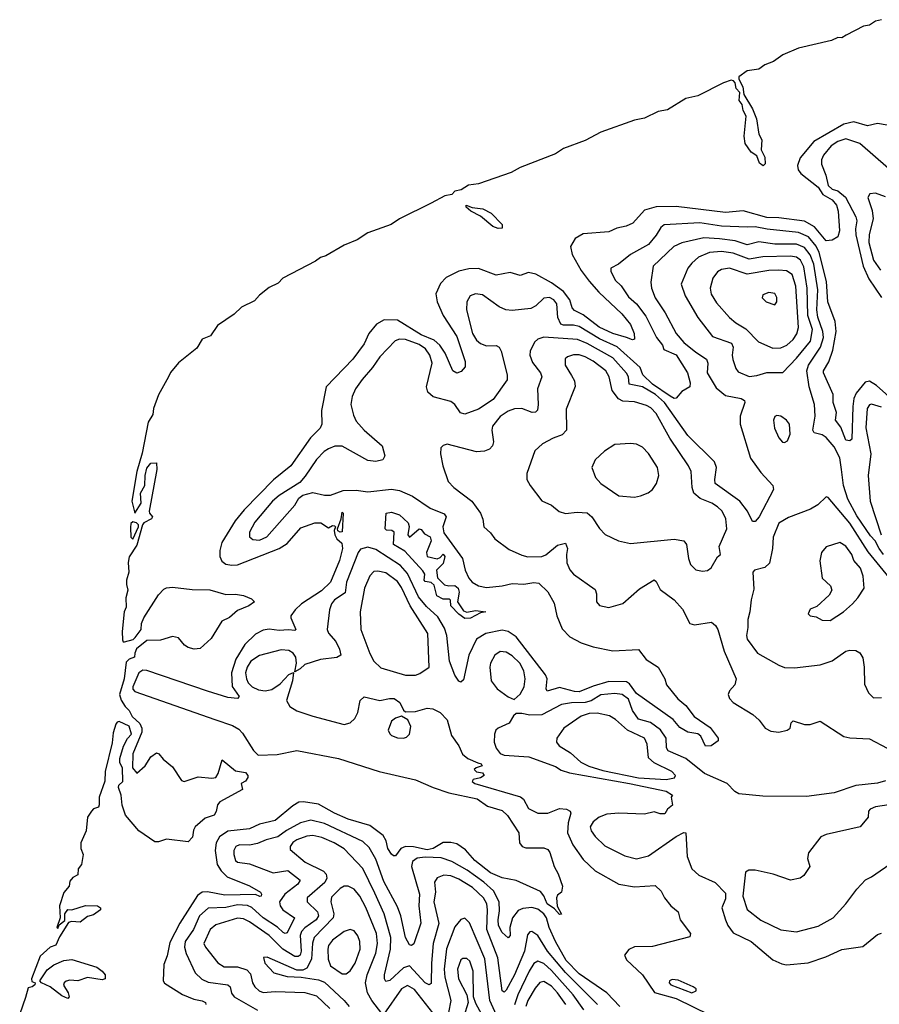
# Model space of a CAD drawing. Extents: x 1552294 to 1694791, y 811929 to 917222.
# Tile 27 of 256: x 1554131 to 1558484, y 858226 to 863214. Entities that reach past the tile are written whole.
import ezdxf

# ---------------------------------------------------------------- set-up
doc = ezdxf.new("R2010")
doc.units = 0

msp = doc.modelspace()

# ---------------------------------------------------------------- linework, layer by layer
at = {"layer": '0CON10XD'}
for points in [[(1558495.7, 863214.3), (1558465, 863206.7), (1558435, 863186.3), (1558405, 863180.8), (1558316.7, 863136.7), (1558295, 863121.8), (1558273.7, 863123.7), (1558241.7, 863108.3), (1558075, 863070.2), (1557995, 863035.9), (1557947.8, 863002.2), (1557904.6, 862985), (1557875, 862963.9), (1557815, 862955.5), (1557773.5, 862925), (1557772.2, 862912.3), (1557793.5, 862875), (1557798.9, 862835), (1557842.3, 862762.3), (1557862.5, 862712.5), (1557874.4, 862635), (1557890, 862605), (1557885.6, 862555), (1557905, 862517.5), (1557905.6, 862484.4), (1557896.7, 862473.3), (1557877.7, 862487.7), (1557864.2, 862524.2), (1557835, 862543.3), (1557805, 862587.5), (1557800, 862625), (1557809.7, 862725), (1557794.8, 862754.8), (1557789.1, 862785), (1557774.2, 862804.2), (1557778.6, 862845), (1557758.9, 862865), (1557754.7, 862895), (1557746.7, 862905), (1557735, 862907.6), (1557695, 862894.4), (1557565, 862829.2), (1557505, 862815.6), (1557411.9, 862758.1), (1557365, 862748.8), (1557295, 862715.8), (1557244.9, 862705.1), (1557075, 862644.8), (1556995, 862601.5), (1556885, 862561.9), (1556844.5, 862535.5), (1556665, 862466), (1556620.5, 862439.5), (1556455, 862383.3), (1556404.4, 862375.6), (1556367.3, 862352.7), (1556335, 862345.4), (1556320.5, 862329.5), (1556285, 862321.2), (1556215.5, 862285.5), (1556055, 862205.5), (1556012.6, 862177.4), (1555894.7, 862135), (1555840.3, 862099.7), (1555775, 862071.3), (1555682.2, 862017.8), (1555655, 862009.5), (1555629.1, 861990.9), (1555463.1, 861905), (1555440.5, 861879.5), (1555395, 861857.5), (1555345, 861819.6), (1555319.6, 861790.4), (1555255, 861757.4), (1555217.6, 861722.4), (1555133.1, 861665), (1555096.9, 861613.1), (1555055, 861596.6), (1555029, 861551), (1554935, 861475.2), (1554895, 861427.5), (1554884.9, 861405.1), (1554835, 861314), (1554808.9, 861245), (1554805.6, 861215), (1554782.6, 861175), (1554751.2, 861018.8), (1554724.7, 860924.7), (1554698.8, 860775), (1554715, 860714), (1554747.1, 860765), (1554742.5, 860815), (1554765.8, 860855), (1554766, 860905), (1554775, 860942.5), (1554795, 860967.5), (1554825, 860970), (1554826.4, 860936.4), (1554787.1, 860725), (1554788, 860715), (1554804, 860695), (1554798.8, 860685), (1554760, 860665), (1554752.5, 860655), (1554725, 860552.5), (1554685, 860492.5), (1554680, 860465), (1554684.5, 860415), (1554671.8, 860375), (1554672.8, 860352.8), (1554678.6, 860325), (1554669.2, 860285), (1554671.3, 860238.7), (1554660.5, 860215), (1554649.5, 860115), (1554652, 860072), (1554655, 860063.1), (1554662, 860062), (1554705.3, 860074.7), (1554716.9, 860085), (1554746, 860125), (1554748.8, 860155), (1554760, 860185), (1554835, 860301.2), (1554860.9, 860329.1), (1554875, 860336), (1554905, 860339.2), (1555005, 860328), (1555095, 860325.8), (1555175, 860302.5), (1555223.9, 860303.9), (1555265, 860296.7), (1555305, 860280), (1555320, 860265), (1555292.5, 860245), (1555235, 860220.6), (1555194.4, 860185.6), (1555155, 860167.1), (1555100.3, 860079.7), (1555045, 860029.2), (1555015, 860025.8), (1554985, 860034.2), (1554965.6, 860045.6), (1554935, 860082.2), (1554905, 860088.9), (1554845, 860071.8), (1554775, 860069.5), (1554723.4, 860026.6), (1554714.1, 860005), (1554713.1, 859985), (1554685, 859974.6), (1554670, 859960), (1554660, 859875), (1554636.4, 859796.4), (1554645, 859767.1), (1554664.8, 859735), (1554685.5, 859715), (1554700.9, 859685), (1554739.5, 859649.5), (1554749.8, 859625), (1554750, 859605), (1554703.8, 859495), (1554702.8, 859425), (1554725, 859398), (1554766.7, 859435), (1554795, 859480), (1554825, 859500), (1554835.9, 859495.9), (1554858.3, 859468.3), (1554905, 859428.8), (1554950, 859360), (1554965, 859354.4), (1555035, 859379.4), (1555105, 859371.3), (1555125.4, 859374.6), (1555137.1, 859395), (1555156.7, 859465), (1555225, 859408.8), (1555275, 859400), (1555286.2, 859385), (1555286.2, 859375), (1555275, 859357.5), (1555252.5, 859345), (1555260, 859315), (1555145, 859252.5), (1555132.4, 859237.6), (1555126.8, 859203.2), (1555116.2, 859185), (1555071.2, 859168.8), (1555020, 859125), (1555011.7, 859108.3), (1555007, 859073), (1554985, 859048.8), (1554875, 859063.4), (1554835, 859049.6), (1554815, 859049), (1554735, 859104.4), (1554667.9, 859185), (1554650, 859235), (1554645.8, 859285), (1554632.5, 859325), (1554632.7, 859337.3), (1554654.2, 859355.8), (1554651.9, 859425), (1554638.8, 859448.8), (1554639.2, 859470.8), (1554656.4, 859533.6), (1554677.6, 859572.4), (1554698.2, 859595), (1554685.3, 859635.3), (1554635, 859658.3), (1554625, 859655.9), (1554617.7, 859645), (1554605, 859601.4), (1554599.7, 859550.3), (1554564.8, 859405), (1554563.3, 859356.7), (1554533.9, 859275), (1554533, 859237), (1554530, 859225), (1554505, 859216.2), (1554495, 859205.4), (1554475, 859173.6), (1554467.5, 859105), (1554441.8, 859045), (1554440.8, 859015), (1554452.5, 858985), (1554443.8, 858935), (1554428, 858912), (1554425, 858882.5), (1554401.2, 858868.8), (1554385, 858850), (1554381.2, 858825), (1554355, 858792.5), (1554333.8, 858725), (1554337.1, 858665), (1554320, 858615), (1554325, 858610), (1554331.7, 858628.3), (1554359.2, 858650.8), (1554360, 858685), (1554375, 858705.8), (1554395, 858705.7), (1554465, 858727.1), (1554525.5, 858725.5), (1554541.2, 858715), (1554540, 858705), (1554505, 858678.8), (1554475, 858671.2), (1554437.3, 858642.7), (1554394, 858646), (1554379.3, 858640.7), (1554332.5, 858567.5), (1554315, 858526.2), (1554285, 858516.2), (1554235, 858470), (1554191.1, 858355), (1554192.3, 858342.3), (1554210, 858335), (1554207.5, 858325), (1554195, 858314.2), (1554175, 858310), (1554160.3, 858260.3), (1554131.4, 858178.6)], [(1558525, 862679.5), (1558475, 862688), (1558423.9, 862676.1), (1558355, 862696.8), (1558305, 862685.6), (1558153, 862597), (1558083.7, 862515), (1558070, 862475), (1558073.9, 862453.9), (1558087.1, 862435), (1558175, 862366.7), (1558198.5, 862328.5), (1558245, 862302.3), (1558266.9, 862275), (1558276.7, 862245), (1558282.4, 862145), (1558273.9, 862115), (1558245, 862097), (1558215, 862094.6), (1558157, 862165), (1558105, 862194.5), (1557975, 862211.2), (1557915, 862212.6), (1557795, 862245.6), (1557705, 862237.4), (1557455, 862268.4), (1557355, 862266.8), (1557295, 862249.2), (1557236.7, 862183.3), (1557201.9, 862168.1), (1557155, 862158), (1557115, 862140.3), (1556985, 862129.1), (1556943.8, 862106.2), (1556920.4, 862065), (1556928.9, 862025), (1556975, 861944.5), (1557015, 861890), (1557064, 861834), (1557180.5, 861725), (1557225, 861669.6), (1557243.2, 861625), (1557245, 861596.7), (1557235, 861593.3), (1557204.6, 861604.6), (1557135, 861624.5), (1557065, 861656.7), (1556985, 861718.8), (1556940.4, 861740.4), (1556929.4, 861755), (1556917.8, 861795), (1556885, 861837.9), (1556825, 861881.9), (1556745, 861925.8), (1556707.2, 861932.8), (1556665, 861918.9), (1556615, 861933.5), (1556545, 861920.4), (1556455, 861953.3), (1556405, 861952.5), (1556355, 861940), (1556291.4, 861908.6), (1556262.1, 861877.9), (1556239.3, 861825), (1556245.3, 861785), (1556276.6, 861715), (1556345, 861610), (1556386.7, 861483.3), (1556387.1, 861455), (1556367.4, 861432.6), (1556345, 861424.3), (1556325.4, 861435.4), (1556285.7, 861525.7), (1556258.8, 861565), (1556230.2, 861590.2), (1556165, 861617.7), (1556045, 861692.8), (1555976.6, 861693.4), (1555938, 861672), (1555898.9, 861625), (1555875, 861571.9), (1555817.9, 861495), (1555682.5, 861355), (1555659.4, 861235), (1555661.1, 861165), (1555653.1, 861145), (1555603.4, 861096.6), (1555505, 860954.5), (1555416, 860884), (1555268.8, 860731.2), (1555221.7, 860675), (1555154.3, 860565), (1555144.8, 860525), (1555144.8, 860495), (1555155, 860470.5), (1555175, 860456), (1555205, 860450.6), (1555235, 860453.4), (1555444.5, 860535.5), (1555485, 860561.3), (1555555, 860640.4), (1555625.4, 860664.6), (1555655.5, 860665.5), (1555695, 860640.6), (1555715, 860652.5), (1555725, 860650), (1555730, 860645), (1555723.9, 860626.1), (1555726.7, 860605), (1555738, 860585), (1555762.7, 860562.7), (1555766, 860535), (1555750.6, 860475), (1555705.3, 860365), (1555659.4, 860320.6), (1555558.4, 860255), (1555527.1, 860225), (1555503.9, 860195), (1555503.8, 860185), (1555530, 860125), (1555525, 860119.2), (1555493.3, 860123.3), (1555445, 860119.5), (1555395, 860126.7), (1555365, 860121.3), (1555325, 860100.9), (1555271.5, 860048.5), (1555225.4, 859974.6), (1555204.4, 859905), (1555206.6, 859836.6), (1555243.3, 859785), (1555234.5, 859775.5), (1555185, 859781), (1555082, 859812), (1554775, 859917.7), (1554755, 859919.3), (1554735, 859905.3), (1554703.6, 859835), (1554705, 859822.7), (1554715, 859811.6), (1555119.1, 859669.1), (1555208.2, 859638.1), (1555240.4, 859620.4), (1555260.5, 859600.5), (1555315, 859512.2), (1555338.9, 859488.9), (1555435, 859491.2), (1555535, 859511.4), (1555745, 859471.4), (1555951.8, 859405), (1556135, 859363.4), (1556225, 859324.4), (1556305, 859298.4), (1556447.2, 859267.2), (1556500.2, 859230.2), (1556575, 859208.2), (1556602.2, 859182.2), (1556659.4, 859095), (1556662.9, 859045), (1556675.5, 859025.5), (1556695, 859018.9), (1556785, 859018.2), (1556805, 859010.5), (1556816.7, 858995), (1556837.5, 858925), (1556857.8, 858887.8), (1556879.4, 858825), (1556875.8, 858794.2), (1556855, 858780), (1556850, 858765), (1556853.2, 858723.2), (1556875, 858682.5), (1556865, 858680.8), (1556839.6, 858709.6), (1556802, 858735), (1556786.4, 858776.4), (1556768.2, 858798.2), (1556645, 858854.3), (1556575, 858867.3), (1556515, 858891.6), (1556435.4, 858955), (1556388.7, 859008.7), (1556345, 859039.5), (1556315, 859046.2), (1556275, 859045.4), (1556224.7, 859015), (1556195, 859008.6), (1556125, 859024.2), (1556085, 859026.6), (1556061.2, 859015), (1556035, 858978.1), (1556025, 858978.1), (1556015, 858986.9), (1555996.2, 859015), (1555986.5, 859055), (1555972, 859082), (1555905, 859131.8), (1555795, 859163.4), (1555724.9, 859194.9), (1555645, 859240.5), (1555568.3, 859251.7), (1555545, 859249.7), (1555515, 859232.4), (1555425, 859157), (1555345, 859139.5), (1555295, 859116.1), (1555185, 859103.8), (1555142.9, 859075), (1555126.4, 859045), (1555120.8, 859005), (1555132.1, 858935), (1555151.9, 858901.9), (1555182.7, 858872.7), (1555295, 858827.2), (1555350, 858795), (1555355.6, 858785), (1555355, 858774), (1555346.8, 858773.2), (1555325, 858782.7), (1555170.1, 858779.9), (1555083.2, 858796.8), (1555055.2, 858794.8), (1555031.9, 858778.1), (1554942.2, 858637.8), (1554891.4, 858538.6), (1554877.9, 858472.1), (1554862, 858428), (1554858.6, 858345), (1554865, 858332.9), (1554955, 858276.5), (1555012.4, 858252.4), (1555055, 858244.4), (1555072.5, 858235), (1555074, 858225)], [(1558531.3, 862461.3), (1558385, 862586.7), (1558315, 862611), (1558275, 862597.1), (1558241.1, 862575), (1558201.9, 862528.1), (1558192, 862505), (1558191.9, 862481.9), (1558214, 862426), (1558225.5, 862375), (1558245, 862355.5), (1558275, 862347.3), (1558313.8, 862315), (1558364.8, 862214.8), (1558370, 862195), (1558363.3, 862155), (1558366.1, 862125), (1558401.9, 861965), (1558431.8, 861901.8), (1558495, 861807.7)], [(1558515, 862317.1), (1558465, 862335.6), (1558437.1, 862332.9), (1558425.9, 862314.1), (1558448, 862248), (1558453.3, 862205), (1558433.6, 862126.4), (1558431.1, 862085), (1558455, 861995.4), (1558489.7, 861945)], [(1556555, 862157.1), (1556526.8, 862166.8), (1556465, 862218.6), (1556416.2, 862245), (1556392.9, 862265), (1556392.5, 862275), (1556422.7, 862262.7), (1556476.3, 862256.3), (1556519.2, 862235), (1556575, 862176.7), (1556575, 862157.5), (1556555, 862157.1)], [(1558597.5, 861247.5), (1558470.9, 861360.9), (1558435, 861383.3), (1558412, 861378), (1558367.4, 861322.6), (1558355.2, 861294.8), (1558350.8, 861255), (1558345, 861088.8), (1558335, 861080.5), (1558314.1, 861085), (1558289.7, 861149.7), (1558262.4, 861185), (1558267.8, 861225), (1558251, 861275), (1558250.7, 861315), (1558202.3, 861425), (1558201.5, 861435), (1558229, 861481), (1558249.4, 861540.6), (1558265.7, 861635), (1558260.9, 861685), (1558223.9, 861785), (1558217.8, 861887.8), (1558179.8, 862035), (1558165, 862067.6), (1558125, 862114.1), (1558075, 862136.7), (1557917.3, 862152.7), (1557855, 862165.5), (1557816.2, 862163.8), (1557685, 862168.3), (1557575, 862184.4), (1557395.3, 862174.7), (1557378.1, 862161.9), (1557355, 862122.9), (1557315, 862075.3), (1557224.3, 862025), (1557163.8, 861976.2), (1557124.3, 861955), (1557125, 861940), (1557146.4, 861895), (1557176.4, 861866.4), (1557215, 861810), (1557255, 861775.3), (1557302, 861712), (1557356.2, 861605), (1557386.4, 861565), (1557392.8, 861542.8), (1557456.1, 861516.1), (1557512.7, 861425), (1557527.3, 861375), (1557525, 861353.8), (1557485, 861330), (1557455, 861297.1), (1557445, 861295.5), (1557425, 861306.8), (1557335, 861368.6), (1557286.8, 861415), (1557273.1, 861453.1), (1557156.2, 861556.2), (1557067.4, 861597.4), (1556965, 861660.2), (1556935, 861666.9), (1556885, 861666), (1556872.2, 861672.2), (1556855.7, 861705), (1556850.6, 861775), (1556836.9, 861795), (1556815, 861806.4), (1556785, 861803.6), (1556745, 861764.4), (1556719.5, 861750.5), (1556625, 861741.1), (1556593.8, 861745), (1556559.6, 861759.6), (1556475, 861820.9), (1556440, 861825), (1556412, 861815), (1556395.6, 861785), (1556394.6, 861745), (1556425, 861624.4), (1556445, 861590.9), (1556465, 861574.1), (1556495, 861562.7), (1556545, 861564.4)], [(1558505, 860504.3), (1558482.9, 860535), (1558463.7, 860573.7), (1558439.7, 860599.7), (1558370.7, 860700.7), (1558325.5, 860785), (1558303.3, 860855), (1558293.3, 860935), (1558284.8, 860995), (1558255, 861050.9), (1558215, 861098.4), (1558195, 861111.2), (1558155, 861120.7), (1558147.2, 861135), (1558159, 861205), (1558156.2, 861265), (1558128.9, 861355), (1558117.6, 861435), (1558125.6, 861465), (1558187.4, 861555), (1558202.2, 861605), (1558197.9, 861635), (1558172.6, 861707.4), (1558168.2, 861745), (1558172.5, 861845), (1558152.2, 861975), (1558135, 862023.7), (1558105, 862060.7), (1558065, 862077.7), (1557955, 862077.3), (1557875, 862088.4), (1557815, 862074.1), (1557755, 862094.2), (1557675, 862103.6), (1557595, 862109.6), (1557485, 862083.5), (1557444, 862066), (1557339.6, 861965), (1557327.7, 861885), (1557330, 861855), (1557348.8, 861805), (1557399.3, 861729.3), (1557455.9, 861625), (1557495, 861578.7), (1557555, 861529.3), (1557608.5, 861495), (1557615.3, 861475), (1557612.1, 861425), (1557658.5, 861348.5), (1557705, 861310.6), (1557785.3, 861295.3), (1557802.5, 861285), (1557804.2, 861274.2), (1557779.3, 861205), (1557780, 861165), (1557832.9, 860992.9), (1557885, 860920), (1557944.4, 860855), (1557948.6, 860835), (1557875.5, 860695), (1557855, 860671.9), (1557841.8, 860671.8), (1557816.9, 860725), (1557778.2, 860775), (1557653.8, 860865), (1557650.7, 860885), (1557660, 860945), (1557649.7, 860975), (1557515, 861107.9), (1557397, 861275), (1557350.6, 861315), (1557285, 861354.8), (1557218.5, 861368.5), (1557213.5, 861405), (1557204.3, 861424.3), (1557135, 861501), (1557005, 861573.5), (1556955.8, 861594.2), (1556785, 861606.8), (1556755, 861596.4), (1556739.1, 861580.9), (1556716.2, 861535), (1556714.6, 861515), (1556728.2, 861478.2), (1556768.2, 861425), (1556774.6, 861405), (1556753.9, 861345), (1556757.3, 861265), (1556753.1, 861236.9), (1556743.8, 861226.2), (1556726.2, 861223.8), (1556675, 861243.9), (1556636.7, 861243.3), (1556605, 861230.9), (1556565, 861203.5), (1556525.4, 861154.6), (1556522.5, 861135), (1556530.9, 861075), (1556525.5, 861055), (1556511.2, 861038.8), (1556485, 861028.4), (1556445, 861025.9), (1556295.7, 861064.3), (1556275, 861058), (1556264.4, 861045.6), (1556261.9, 861015), (1556273.6, 860953.6), (1556301.5, 860875), (1556330.5, 860845), (1556420.5, 860775), (1556465.6, 860715), (1556475.9, 860684.1)], [(1557825, 861406.8), (1557865, 861411.6), (1557915, 861427.8), (1557995, 861427.5), (1558065, 861498.9), (1558135.9, 861585), (1558145.7, 861645), (1558121.6, 861715), (1558119.5, 861855), (1558101.6, 861961.6), (1558085, 861995.7), (1558065, 862010.6), (1558035, 862016.7), (1557895, 862013.5), (1557825, 862001), (1557745, 862032.1), (1557685, 862040.2), (1557625, 862034.3), (1557569.5, 862010.5), (1557535, 861981.5), (1557514.6, 861955), (1557480.4, 861875), (1557500.8, 861815), (1557565.7, 861705.7), (1557639.9, 861609.9), (1557735.5, 861575), (1557743.8, 861555), (1557738.7, 861515), (1557742.6, 861492.6), (1557757.1, 861447.1), (1557770.3, 861430.3), (1557825, 861406.8)], [(1557945, 861549.6), (1557985, 861552), (1558015.5, 861565), (1558048.4, 861595), (1558067.1, 861622.9), (1558074.8, 861655), (1558061.8, 861865), (1558042.9, 861922.9), (1558015, 861941.4), (1557975, 861944.8), (1557925, 861943.1), (1557815, 861925.7), (1557725, 861955.3), (1557685, 861949.6), (1557665, 861937.1), (1557641.1, 861905), (1557628.2, 861855), (1557633.2, 861823.2), (1557660.1, 861780.1), (1557725.3, 861705.3), (1557757.9, 861677.9), (1557808.8, 861648.8), (1557872.8, 861582.8), (1557945, 861549.6)], [(1557955, 861770), (1557965.7, 861785), (1557965, 861807.5), (1557955, 861828), (1557925, 861832), (1557895, 861820), (1557891.2, 861805), (1557911.2, 861785), (1557955, 861770)], [(1556545, 861564.4), (1556559.4, 861555), (1556569.6, 861535), (1556600.4, 861415), (1556600.7, 861389.3), (1556529.7, 861290.3), (1556455, 861240.6), (1556385, 861215.3), (1556363.5, 861223.5), (1556334.2, 861264.2), (1556315, 861280), (1556225, 861303.8), (1556198.1, 861328.1), (1556191.3, 861355), (1556219.6, 861475), (1556208.1, 861515), (1556187, 861547), (1556155, 861569.7), (1556085, 861594.3), (1556055, 861596.5), (1556032.1, 861587.9), (1555955, 861506.2), (1555918, 861452), (1555865, 861391.2), (1555832, 861345), (1555814.8, 861305.2), (1555807.7, 861265), (1555821.5, 861211.5), (1555835, 861181.1), (1555875.7, 861135.7), (1555966.7, 861055), (1555981.2, 861005), (1555970, 860985), (1555934.2, 860975.8), (1555895, 860981.9), (1555765, 861053.8), (1555726.8, 861053.2), (1555695, 861040.5), (1555673.5, 861026.5), (1555635, 860986.6), (1555577.8, 860902.2), (1555549.4, 860870.6), (1555445, 860804.1), (1555410.9, 860775), (1555321.3, 860668.7), (1555295, 860618), (1555294.6, 860594.6), (1555311.8, 860581.8), (1555345, 860578.4), (1555383.5, 860595), (1555524.4, 860755), (1555545, 860790), (1555564.5, 860805.5), (1555615, 860818.9), (1555675, 860806.2), (1555706.1, 860806.1), (1555769.2, 860829.2), (1555835, 860831), (1555895, 860822.9), (1556015, 860836.5), (1556055, 860829), (1556120.9, 860800.9), (1556209.8, 860739.8), (1556281.4, 860711.4), (1556291.5, 860695), (1556274.6, 860645), (1556278.7, 860615), (1556374.5, 860485), (1556387.3, 860425), (1556405.5, 860385), (1556422.2, 860365), (1556455, 860347.1), (1556495, 860338.2), (1556575, 860346.1), (1556625, 860358.5), (1556685, 860354.7), (1556735, 860363.9), (1556760.4, 860360.4), (1556805, 860315.8), (1556838.2, 860258.2), (1556850.9, 860195), (1556878.3, 860128.3), (1556917.1, 860087.1), (1556975, 860056.8), (1557035, 860036.8), (1557135, 860016.4), (1557264.3, 860024.3), (1557303.6, 859973.6), (1557363.8, 859935), (1557397.5, 859875), (1557407.5, 859845), (1557463.6, 859773.6), (1557505, 859740), (1557546, 859685), (1557627.8, 859627.8), (1557668.1, 859575), (1557668.1, 859561.9), (1557633.6, 859536.4), (1557605, 859534), (1557581.2, 859585), (1557565, 859595.7), (1557515, 859605.6), (1557475, 859629.1), (1557439.7, 859669.7), (1557255, 859800.6), (1557219.4, 859849.4), (1557205, 859860.2), (1557115, 859861), (1557035, 859837.7), (1556965, 859809.2), (1556940.3, 859810.3), (1556865, 859830.8), (1556803.1, 859813.1), (1556797.9, 859825), (1556802.5, 859875), (1556793.2, 859895), (1556645, 860087.5), (1556605, 860114.4), (1556575, 860121), (1556491.1, 860105), (1556444.5, 860075.5), (1556406.6, 859995), (1556379.3, 859870.7), (1556365, 859857.5), (1556355, 859862.5), (1556335, 859894.2), (1556307.4, 859965), (1556294, 860095), (1556282, 860132), (1556248.9, 860188.9), (1556192.2, 860242.2), (1556151.2, 860291.2), (1556095, 860408.8), (1556059.6, 860449.6), (1555935, 860531), (1555895, 860542.4), (1555857.5, 860532.5), (1555844.8, 860515.2), (1555787, 860365), (1555779.2, 860310.8), (1555725.2, 860274.8), (1555710.4, 860255), (1555699.5, 860225), (1555687.9, 860125), (1555695, 860107.1), (1555731.8, 860065), (1555751.2, 860025), (1555756.9, 859995), (1555737.5, 859982.5), (1555655, 859973.3), (1555575, 859948.6), (1555552.5, 859925), (1555525, 859910), (1555532.5, 859955), (1555529.5, 859985), (1555516.5, 860005), (1555495, 860019.3), (1555455, 860022.1), (1555345, 859993), (1555301.7, 859965), (1555284, 859935), (1555275.6, 859905), (1555279.1, 859875), (1555288.9, 859855), (1555309.2, 859835), (1555341.3, 859818.7), (1555375, 859814.3), (1555409, 859821), (1555449.8, 859850.2), (1555495, 859897.5), (1555517.5, 859907.5), (1555513.3, 859865), (1555483.1, 859765), (1555499.6, 859735), (1555535, 859713.2), (1555615, 859685.8), (1555775, 859644.1), (1555805, 859652.4), (1555827.8, 859675), (1555842.9, 859705), (1555856, 859765), (1555875, 859783.9), (1555955, 859764.7), (1556003.8, 859776.2), (1556027.5, 859775), (1556055.7, 859755.7), (1556075, 859716.2), (1556085, 859708.8), (1556135, 859708.9), (1556195, 859727.3), (1556223, 859723), (1556260, 859705), (1556296.9, 859666.9), (1556317.8, 859587.8), (1556355, 859535.8), (1556373.2, 859493.2), (1556401, 859471), (1556450.9, 859449.1), (1556468, 859445), (1556472.5, 859435), (1556442.5, 859425), (1556433.3, 859415), (1556445, 859403.3), (1556475, 859398.8), (1556483.3, 859385), (1556465.7, 859374.3), (1556427.5, 859365), (1556422.5, 859355), (1556436.7, 859345), (1556666.6, 859276.6), (1556682.2, 859265), (1556708.7, 859218.7), (1556755, 859194.7), (1556805.2, 859194.8), (1556865, 859219.1), (1556900, 859215), (1556918.5, 859205), (1556922.9, 859195), (1556909.2, 859145), (1556905.3, 859095), (1556931.8, 859035), (1556985, 858960), (1557045, 858901.8), (1557165, 858835.5), (1557245, 858821.8), (1557348.9, 858828.9), (1557380, 858800), (1557397.1, 858765), (1557428, 858725), (1557466.2, 858695), (1557476.2, 858655), (1557527.5, 858585), (1557525, 858567.5), (1557335, 858520), (1557245, 858517.8), (1557215.8, 858504.2), (1557194.5, 858475), (1557205, 858451.1), (1557284.8, 858374.8), (1557346.1, 858286.1), (1557455, 858256.1), (1557625, 858173.8)], [(1557589.3, 860420.7), (1557615, 860424.2), (1557633, 860437), (1557665, 860493.3), (1557680, 860505), (1557673.8, 860545), (1557713.1, 860635), (1557706.4, 860685), (1557688.2, 860725), (1557665, 860746.9), (1557637.1, 860765), (1557577.9, 860787.9), (1557545.8, 860815.8), (1557536.7, 860845), (1557531.1, 860925), (1557518.7, 860955), (1557424.1, 861094.1), (1557355, 861218.9), (1557327.5, 861247.5), (1557305, 861260.2), (1557245, 861278.2), (1557185, 861282.6), (1557164.1, 861294.1), (1557131.3, 861335), (1557116.3, 861405), (1557099.7, 861435), (1557035.3, 861485), (1556995, 861506), (1556965, 861515.7), (1556935, 861516.7), (1556905, 861506.8), (1556893.7, 861496.3), (1556893.1, 861465), (1556925, 861411.4), (1556940.8, 861385), (1556944.7, 861355.3), (1556898.9, 861241.1), (1556899.6, 861135), (1556878.2, 861111.8), (1556832.5, 861095), (1556779.2, 861065), (1556740.6, 861029.4), (1556699.2, 860915), (1556700, 860885), (1556717.1, 860855), (1556775, 860777.5), (1556825, 860754.4), (1556862.8, 860722.8), (1556895, 860712.5), (1556955, 860720.3), (1557005.7, 860715.7), (1557028.2, 860695), (1557067, 860637), (1557096.6, 860606.6), (1557164.5, 860574.5), (1557225, 860560.6), (1557445, 860582.5), (1557494.4, 860574.4), (1557508.6, 860555), (1557518.1, 860485), (1557528.1, 860455), (1557555, 860428), (1557589.3, 860420.7)], [(1558495, 861251.9), (1558445, 861266.7), (1558435, 861262.9), (1558422.5, 861245), (1558416.5, 861146.5), (1558441.6, 861015), (1558428, 860905), (1558438.4, 860775), (1558494.3, 860604.3)], [(1558005, 861072), (1558018.9, 861081.1), (1558032.2, 861115), (1558029.2, 861165), (1558015, 861185.8), (1557985, 861205.8), (1557965, 861210), (1557955, 861203.3), (1557949.2, 861185), (1557954.4, 861145), (1557975, 861096.2), (1557994.4, 861074.4), (1558005, 861072)], [(1557245, 860795.6), (1557275, 860801.9), (1557313.4, 860816.6), (1557335, 860834), (1557355.4, 860864.6), (1557368.2, 860905), (1557360.5, 860945), (1557350, 860965), (1557315, 861017.1), (1557285, 861048.1), (1557255, 861064.4), (1557225, 861068.1), (1557145, 861061.9), (1557092.1, 861027.9), (1557045.9, 860984.1), (1557028.8, 860945), (1557048, 860895), (1557075, 860864.2), (1557165, 860801.9), (1557245, 860795.6)], [(1558535, 860388.9), (1558427.9, 860517.9), (1558335, 860663.7), (1558225, 860793.3), (1558215, 860797.5), (1558172.6, 860757.4), (1558135.9, 860734.1), (1558025, 860692.5), (1557975, 860663.3), (1557946.4, 860593.6), (1557944.3, 860535), (1557928.9, 860461.1), (1557905, 860438.9), (1557852.5, 860425), (1557843.3, 860415), (1557848.8, 860328.8), (1557836, 860276), (1557829.5, 860215), (1557818.5, 860175), (1557819.4, 860135), (1557811.5, 860095), (1557815, 860076.2), (1557867.5, 860005), (1557975, 859944.4), (1558005, 859933.3), (1558055, 859930.6), (1558185, 859945.3), (1558245, 859966.9), (1558315, 860015.5), (1558335, 860020.9), (1558365, 860018.9), (1558386.3, 860006.3), (1558401.5, 859981.5), (1558408.5, 859935), (1558408.9, 859848.9), (1558429.2, 859805), (1558455, 859778.6), (1558495, 859780.5)], [(1555755, 860617.5), (1555742.5, 860625), (1555740, 860635), (1555760, 860685), (1555765, 860720), (1555770, 860715), (1555765, 860620), (1555755, 860617.5)], [(1556385, 860181.1), (1556355, 860202.9), (1556315, 860244.2), (1556313.3, 860273.3), (1556308, 860278), (1556275, 860278.6), (1556244.5, 860295), (1556230.5, 860350.5), (1556215, 860362.5), (1556185, 860367.5), (1556179.4, 860375), (1556182.5, 860405), (1556173.1, 860423.1), (1556081.9, 860521.9), (1556023.8, 860555), (1556028, 860618), (1556016.4, 860626.4), (1555988.3, 860628.3), (1555982.5, 860635), (1555987.5, 860715), (1556015, 860719.2), (1556055, 860705.6), (1556099.2, 860665), (1556103.9, 860646.1), (1556097.5, 860605), (1556105, 860592.5), (1556155, 860635.5), (1556165, 860632), (1556180.5, 860610.5), (1556209.4, 860595), (1556215.6, 860575), (1556190.8, 860515), (1556194.2, 860494.2), (1556245, 860483.8), (1556260.5, 860489.5), (1556275, 860506.7), (1556283.8, 860495), (1556275, 860460), (1556242.5, 860425), (1556246.8, 860386.8), (1556282, 860352), (1556305, 860346.2), (1556335, 860348.1), (1556351.9, 860335), (1556357.3, 860315), (1556349.2, 860265), (1556378.8, 860218.8), (1556395, 860213.1), (1556439.4, 860220.6), (1556492.5, 860215), (1556465, 860208.8), (1556415, 860182.5), (1556385, 860181.1)], [(1556475.9, 860684.1), (1556481.2, 860645), (1556515.4, 860615.4), (1556537.5, 860585), (1556610.8, 860530.8), (1556675, 860500.9), (1556705, 860493.8), (1556775.2, 860494.8), (1556795, 860503.4), (1556855, 860552.5), (1556895, 860562.9), (1556904.6, 860535), (1556899.7, 860505), (1556902.6, 860462.6), (1556916.5, 860426.5), (1556935, 860405.5), (1557045, 860327.1), (1557052.2, 860305), (1557052, 860265), (1557067.3, 860247.3), (1557115, 860235.7), (1557185, 860256.4), (1557269.3, 860330.7), (1557345, 860376.2), (1557355, 860368.1), (1557375, 860326.9), (1557445, 860275.5), (1557488.1, 860228.1), (1557525, 860155.8), (1557548.3, 860148.3), (1557635, 860162.9), (1557655, 860146), (1557666.2, 860125), (1557698.7, 860015), (1557758.9, 859875), (1557752.9, 859845), (1557725.7, 859815), (1557719.4, 859795), (1557725, 859776.2), (1557744, 859755), (1557844.5, 859694.5), (1557876.2, 859665), (1557906.2, 859625), (1557935, 859609.4), (1557975, 859604.5), (1558017.5, 859615), (1558033.3, 859625), (1558038.3, 859651.7), (1558048.3, 859661.7), (1558105, 859643.8), (1558135, 859644), (1558185, 859660.8), (1558305, 859583.1), (1558335, 859575.6), (1558435, 859570.8), (1558524.1, 859524.1)], [(1554705, 860583.3), (1554733.3, 860645), (1554733.3, 860655), (1554723.3, 860665), (1554705, 860670), (1554695, 860662.5), (1554691.7, 860641.7), (1554695, 860592.5), (1554705, 860583.3)], [(1558235, 860171.4), (1558303.8, 860215), (1558348, 860255), (1558376, 860285), (1558407.5, 860335), (1558402.9, 860395), (1558389.6, 860435), (1558355, 860474), (1558344.5, 860505), (1558315, 860547.5), (1558285, 860565.6), (1558215, 860544.3), (1558190.8, 860515), (1558183.1, 860473.1), (1558195.8, 860385.8), (1558236.8, 860346.8), (1558244, 860325), (1558231.2, 860298.8), (1558167.9, 860242.1), (1558135, 860227.5), (1558124.3, 860205), (1558133.6, 860193.6), (1558165, 860188.9), (1558195, 860172.7), (1558235, 860171.4)], [(1556085, 859892.9), (1556135, 859893.5), (1556158.1, 859901.9), (1556205.4, 859935), (1556197.6, 860105), (1556107.9, 860245), (1556065, 860337.9), (1556045, 860367.8), (1555985, 860411.9), (1555945, 860420.8), (1555925, 860418.5), (1555905, 860397.1), (1555877.3, 860335), (1555855.3, 860215), (1555859.2, 860125), (1555903.8, 860003.8), (1555925, 859964.4), (1555960.5, 859930.5), (1556085, 859892.9)], [(1556635, 859770), (1556665, 859797.5), (1556685.3, 859835), (1556691.3, 859875), (1556683.6, 859915), (1556663.7, 859955), (1556625, 859991.6), (1556595, 860009.7), (1556565, 860013.1), (1556537.3, 859995), (1556516, 859955), (1556512.2, 859935), (1556519.6, 859865), (1556549.4, 859825), (1556605, 859784), (1556635, 859770)], [(1558515, 859358.2), (1558475, 859346), (1558365.5, 859335.5), (1558255, 859297.5), (1558115, 859278.3), (1557895, 859280.2), (1557773.2, 859293.2), (1557752.5, 859305), (1557714.4, 859345), (1557600, 859395), (1557505, 859471.4), (1557415, 859510.4), (1557406.6, 859525), (1557405.3, 859575), (1557376.2, 859616.2), (1557325, 859654.4), (1557265, 859671.6), (1557234.8, 859715), (1557215, 859772.3), (1557181.9, 859795), (1557145, 859800.9), (1557075, 859794), (1557025, 859763.7), (1556995, 859755.5), (1556925, 859753.9), (1556875, 859745.4), (1556775, 859693.5), (1556715, 859691.2), (1556675, 859700), (1556645, 859698.8), (1556632.1, 859687.9), (1556610.2, 859649.8), (1556554, 859626), (1556542.5, 859615), (1556535.4, 859594.6), (1556534.4, 859555), (1556545, 859523.8), (1556565, 859497.1), (1556585, 859488.2), (1556709.7, 859479.7), (1556845, 859431.8), (1556872.9, 859412.9), (1556915, 859398.5), (1557220, 859345), (1557404.7, 859305.3), (1557437.5, 859285), (1557430, 859275), (1557437.5, 859235), (1557412.5, 859215), (1557398.1, 859191.9), (1557375, 859191.5), (1557345, 859200.9), (1557295, 859190.4), (1557165.2, 859195.2), (1557105, 859189.6), (1557065, 859174.7), (1557035, 859151.2), (1557020.8, 859125), (1557026.1, 859105), (1557045.6, 859075.6), (1557095, 859029.2), (1557195, 858978.8), (1557255, 858963.3), (1557315, 858977.7), (1557455, 859077.1), (1557495, 859096.9), (1557505, 859095.7), (1557511.2, 858975), (1557535, 858913.1), (1557570.4, 858880.4), (1557653.7, 858843.7), (1557705, 858788.6), (1557705, 858760), (1557687.3, 858715), (1557705.3, 858655), (1557716.9, 858625), (1557745, 858588.8), (1557835.7, 858545), (1557945, 858451.4), (1557990.7, 858430.7), (1558015, 858426.4), (1558123.5, 858436.5), (1558213.1, 858466.9), (1558295, 858504.4), (1558400.5, 858519.5), (1558475, 858579.2), (1558495, 858586.2)], [(1556075, 859573.9), (1556090.5, 859579.5), (1556105.6, 859594.4), (1556112.9, 859632.9), (1556097, 859667), (1556065, 859686.2), (1556035, 859675.5), (1556015, 859660), (1555997.5, 859615), (1556005, 859596.4), (1556015, 859588.8), (1556045, 859577), (1556075, 859573.9)], [(1557405, 859364.4), (1557446.7, 859373.3), (1557452.9, 859385), (1557434.5, 859405), (1557345, 859449), (1557315.7, 859475), (1557309.4, 859545), (1557295.5, 859575), (1557209.6, 859615), (1557149, 859669), (1557117.5, 859687.5), (1557055, 859701.7), (1557015, 859698.7), (1556975, 859685.9), (1556886.7, 859625), (1556851.9, 859575), (1556850, 859555), (1556863.3, 859535), (1556921, 859501), (1556973.6, 859453.6), (1557013.5, 859433.5), (1557085, 859410.1), (1557265, 859372.9), (1557405, 859364.4)], [(1558533.3, 859236.7), (1558465, 859226.4), (1558437.5, 859215), (1558430, 859205), (1558427.5, 859175), (1558387.5, 859125), (1558215, 859087.3), (1558188.8, 859075), (1558125.5, 858994.5), (1558120, 858965), (1558133.1, 858925), (1558101.7, 858878.3), (1558083.8, 858865), (1558035, 858855.6), (1557946.2, 858885), (1557855, 858906.5), (1557823.3, 858906.7), (1557806, 858895), (1557793.6, 858775), (1557815, 858707.1), (1557885, 858651.8), (1557985, 858602.9), (1558065, 858593.3), (1558175, 858621.4), (1558250, 858665), (1558315.3, 858734.7), (1558370.7, 858809.3), (1558415, 858857.1), (1558445, 858871.4), (1558559.1, 858950.9)], [(1557170.4, 858215), (1557104.5, 858284.5), (1556965, 858381.3), (1556899, 858449), (1556845.2, 858545), (1556813.4, 858615), (1556798.7, 858665), (1556785.2, 858685), (1556755, 858707.7), (1556725, 858717.2), (1556678.5, 858711.5), (1556655, 858701), (1556626.7, 858665), (1556613.3, 858615), (1556614.3, 858575.7), (1556605, 858562.5), (1556575, 858590.4), (1556556.3, 858626.3), (1556553.6, 858655), (1556560.9, 858699.1), (1556559.9, 858745), (1556530.6, 858800.6), (1556481.4, 858845), (1556396.7, 858906.7), (1556319.9, 858950), (1556265, 858968), (1556185, 858972.1), (1556143.4, 858966.7), (1556120.3, 858949.7), (1556115.6, 858925), (1556156.3, 858785), (1556153.3, 858725), (1556162.4, 858637.6), (1556126.5, 858533.5), (1556115, 858523.5), (1556105, 858527.1), (1556085.9, 858565), (1556062, 858675), (1556045, 858720.5), (1555975, 858847.9), (1555935, 858960.9), (1555900.4, 859020.4), (1555868.6, 859051.4), (1555675, 859141.9), (1555605, 859158.4), (1555553.5, 859145), (1555482.9, 859107.1), (1555439.4, 859075), (1555379.9, 859060.1), (1555335, 859040.2), (1555295, 859032.4), (1555245, 859033.5), (1555225.6, 859025), (1555215.9, 859005), (1555216.2, 858985), (1555225, 858955.6), (1555235, 858946), (1555295, 858938.8), (1555415, 858892.3), (1555488.8, 858905), (1555551.2, 858855), (1555540.4, 858835), (1555473.8, 858785), (1555447.6, 858745), (1555449.8, 858725), (1555463.7, 858705), (1555522.3, 858665), (1555485, 858587.8), (1555475, 858584.6), (1555465, 858590.3), (1555436.8, 858616.8), (1555363.6, 858663.6), (1555307.2, 858717.2), (1555285, 858727.7), (1555235, 858729.7), (1555175, 858717), (1555085, 858713.7), (1555041.2, 858675), (1555011.6, 858605), (1554969.1, 858545), (1554965.6, 858515), (1554973.6, 858483.6), (1555020, 858385), (1555053.1, 858353.1), (1555085, 858338.9), (1555184.7, 858324.7), (1555196.4, 858315), (1555203.4, 858283.4), (1555217.7, 858265), (1555335, 858196.2)], [(1557057.7, 858225), (1556895, 858387.2), (1556804.4, 858495), (1556755.8, 858575), (1556725, 858595.6), (1556715, 858593.5), (1556702.2, 858577.8), (1556687, 858495), (1556637.3, 858375), (1556595, 858297.8), (1556585, 858288.5), (1556575, 858294.4), (1556552.4, 858462.4), (1556496.9, 858605), (1556499.6, 858705), (1556496.5, 858735), (1556480.2, 858765), (1556425, 858817.4), (1556355, 858861.1), (1556315, 858877.9), (1556278.9, 858881.1), (1556245, 858866.5), (1556232, 858845), (1556237.8, 858795), (1556228.8, 858745), (1556253.8, 858635), (1556225.5, 858535), (1556215.9, 858435), (1556215, 858332), (1556205, 858324.5), (1556185, 858335.9), (1556105, 858421.2), (1556075, 858411.6), (1556005, 858346.8), (1555985, 858341.9), (1555977.9, 858355), (1555978.6, 858375), (1556009.1, 858505), (1556011, 858565), (1555977.2, 858685), (1555929, 858789), (1555869.8, 858915), (1555775, 859013.9), (1555724.6, 859044.6), (1555661.2, 859071.2), (1555615, 859081.4), (1555585, 859078.8), (1555535, 859059.5), (1555515, 859045.2), (1555500.9, 859025), (1555501.3, 859011.3), (1555576.6, 858946.6), (1555670.2, 858900.2), (1555683.7, 858885), (1555687.3, 858865), (1555676, 858844), (1555586.8, 858765), (1555587.5, 858745), (1555639.2, 858695), (1555644, 858675), (1555632.2, 858655), (1555575.5, 858614.4), (1555557.9, 858595), (1555551.8, 858575), (1555556.4, 858495), (1555551.6, 858475), (1555542.1, 858467.9), (1555525, 858468.8), (1555463.3, 858505), (1555394.2, 858575), (1555294.3, 858644.3), (1555265, 858659.6), (1555235, 858662.3), (1555125, 858629.3), (1555095.2, 858604.8), (1555063.8, 858535), (1555072.1, 858515), (1555135, 858437.1), (1555166.2, 858416.2), (1555235, 858416.3), (1555281, 858401), (1555299.9, 858379.9), (1555310.5, 858335), (1555321.6, 858315), (1555343.8, 858295), (1555365, 858286.1), (1555425, 858290.7), (1555575, 858286), (1555635, 858270), (1555701.8, 858205)], [(1555965, 858179.2), (1555914.8, 858245), (1555892.7, 858285), (1555882.9, 858335), (1555890.8, 858375), (1555935.4, 858484.6), (1555942.6, 858535), (1555938, 858585), (1555885, 858717.3), (1555853.6, 858775), (1555825, 858809.2), (1555795, 858825.4), (1555775, 858824.1), (1555755, 858813.2), (1555711, 858769), (1555707.4, 858745), (1555722.5, 858685), (1555719.1, 858665), (1555622.3, 858565), (1555613.7, 858536.3), (1555609.7, 858455), (1555585, 858409.2), (1555565, 858399.5), (1555535, 858398.7), (1555385, 858465.5), (1555366.4, 858463.6), (1555373.3, 858435), (1555417.5, 858385), (1555485, 858367.3), (1555556.2, 858363.8), (1555645, 858350.7), (1555675, 858338.5), (1555775, 858246.2), (1555800.2, 858215)], [(1556562.5, 858135), (1556512.2, 858245), (1556487.4, 858457.4), (1556408.4, 858638.4), (1556385, 858662), (1556365, 858656), (1556335, 858618.2), (1556292, 858508), (1556280.3, 858405), (1556284.6, 858364.6), (1556315.2, 858245), (1556302.5, 858185)], [(1555785, 858380), (1555805, 858395.7), (1555830.7, 858435), (1555856.2, 858505), (1555853.2, 858545), (1555844, 858574), (1555825, 858598.6), (1555805.6, 858605.6), (1555775.3, 858594.7), (1555715, 858551.2), (1555695.9, 858525), (1555691.1, 858505), (1555692.7, 858455), (1555705, 858421.8), (1555765, 858381.5), (1555785, 858380)], [(1554375, 858256.2), (1554345, 858270), (1554285, 858315.5), (1554242.5, 858335), (1554234.2, 858345), (1554269.8, 858400.2), (1554305, 858426.7), (1554355, 858448.5), (1554395, 858453.1), (1554521.2, 858415), (1554549.2, 858395), (1554564.2, 858375), (1554564.2, 858355.8), (1554549.5, 858350.5), (1554475, 858361.8), (1554425, 858345.5), (1554385, 858349.1), (1554366.5, 858343.5), (1554356, 858335), (1554353.2, 858323.2), (1554376.9, 858285), (1554382, 858265), (1554375, 858256.2)], [(1556493.7, 858135), (1556440.6, 858230.6), (1556429.2, 858265), (1556427.8, 858395), (1556411.5, 858445), (1556395, 858458.5), (1556375, 858458.5), (1556365, 858452.2), (1556347.9, 858405), (1556353.4, 858355), (1556395.6, 858275), (1556402, 858235), (1556379.8, 858165)], [(1556988.8, 858198.8), (1556933.9, 858273.9), (1556825, 858397), (1556785, 858433.1), (1556755, 858445.2), (1556735, 858432.5), (1556711.4, 858395), (1556653.3, 858275), (1556636.9, 858223.1)], [(1556897.4, 858225), (1556855, 858283.8), (1556825, 858318.1), (1556785, 858341.1), (1556765, 858336.7), (1556741.2, 858308.8), (1556704, 858246), (1556694.3, 858215)], [(1557535, 858284.4), (1557556.7, 858295), (1557556.7, 858305), (1557542.5, 858315), (1557465, 858349.4), (1557435, 858351.5), (1557422.2, 858345), (1557420.5, 858335), (1557429.4, 858325), (1557535, 858284.4)], [(1556223.4, 858183.4), (1556130.8, 858300.8), (1556095, 858321.1), (1556064.9, 858305.1), (1555975, 858176.2)]]:
    msp.add_lwpolyline(points, dxfattribs=at)

doc.saveas('drawing.dxf')
